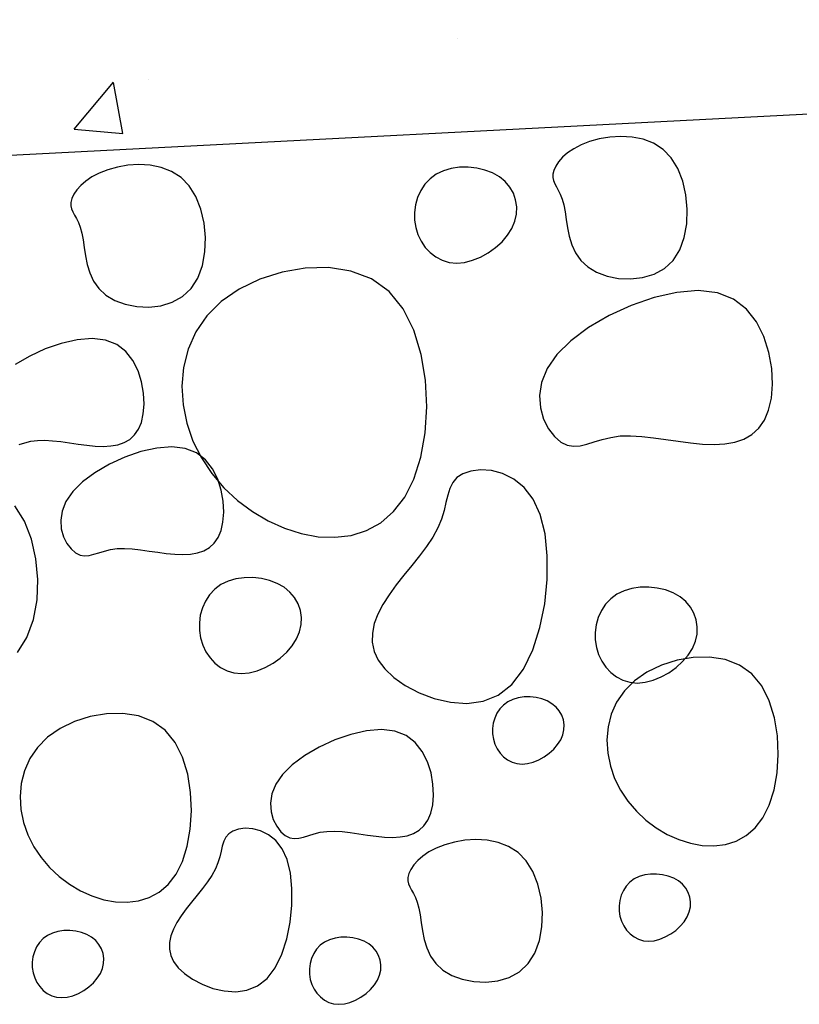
# Model space of a CAD drawing. Header units: millimetres. Extents: x 15 to 133, y 12 to 160.
# Tile 71 of 92: x 120.256 to 120.479, y 17.151 to 17.432. Entities that reach past the tile are written whole.
import ezdxf

# ---------------------------------------------------------------- set-up
doc = ezdxf.new("R2010")
doc.units = ezdxf.units.MM
doc.header["$MEASUREMENT"] = 0
doc.layers.add('Layout - Marco Polo', color=252, linetype='Continuous', lineweight=25)
doc.layers.add('Layout 01 - Marco Polo', color=152, linetype='Continuous', lineweight=25)

msp = doc.modelspace()

# ---------------------------------------------------------------- linework, layer by layer
at = {"layer": 'Layout - Marco Polo'}
for p, q in [((120.38123, 17.42621), (120.38123, 17.42621)), ((120.27185, 17.40049), (120.28306, 17.41384)), ((120.28576, 17.39925), (120.28307, 17.41382)), ((120.29319, 17.41462), (120.29319, 17.41462)), ((120.42126, 17.40241), (120.42126, 17.40241)), ((120.27185, 17.40049), (120.28575, 17.39927)), ((120.41653, 17.39598), (120.41444, 17.39489)), ((120.41895, 17.39693), (120.41653, 17.39598)), ((120.42171, 17.39769), (120.41895, 17.39693)), ((120.42472, 17.39821), (120.42171, 17.39769)), ((120.42787, 17.3984), (120.42472, 17.39821)), ((120.43106, 17.39822), (120.42787, 17.3984)), ((120.4342, 17.39758), (120.43106, 17.39822)), ((120.43717, 17.39643), (120.4342, 17.39758)), ((120.43989, 17.3947), (120.43717, 17.39643)), ((120.41268, 17.39369), (120.41124, 17.39244)), ((120.41444, 17.39489), (120.41268, 17.39369)), ((120.44224, 17.39231), (120.43989, 17.3947)), ((120.29035, 17.39037), (120.2872, 17.39017)), ((120.29354, 17.39018), (120.29035, 17.39037)), ((120.41011, 17.39116), (120.40927, 17.38991)), ((120.41124, 17.39244), (120.41011, 17.39116)), ((120.44413, 17.38925), (120.44224, 17.39231)), ((120.27901, 17.38795), (120.27692, 17.38685)), ((120.28143, 17.3889), (120.27901, 17.38795)), ((120.28419, 17.38966), (120.28143, 17.3889)), ((120.2872, 17.39017), (120.28419, 17.38966)), ((120.29668, 17.38955), (120.29354, 17.39018)), ((120.29965, 17.3884), (120.29668, 17.38955)), ((120.30237, 17.38666), (120.29965, 17.3884)), ((120.37518, 17.38763), (120.37342, 17.38633)), ((120.37722, 17.3886), (120.37518, 17.38763)), ((120.37946, 17.38926), (120.37722, 17.3886)), ((120.38185, 17.3896), (120.37946, 17.38926)), ((120.38429, 17.38963), (120.38185, 17.3896)), ((120.38672, 17.38936), (120.38429, 17.38963)), ((120.38907, 17.38881), (120.38672, 17.38936)), ((120.39126, 17.38797), (120.38907, 17.38881)), ((120.39321, 17.38687), (120.39126, 17.38797)), ((120.40845, 17.38762), (120.40843, 17.38665)), ((120.40872, 17.38871), (120.40845, 17.38762)), ((120.40927, 17.38991), (120.40872, 17.38871)), ((120.44554, 17.38566), (120.44413, 17.38925)), ((120.27516, 17.38566), (120.27372, 17.3844)), ((120.27692, 17.38685), (120.27516, 17.38566)), ((120.30472, 17.38428), (120.30237, 17.38666)), ((120.37195, 17.38475), (120.37077, 17.38295)), ((120.37342, 17.38633), (120.37195, 17.38475)), ((120.39486, 17.38551), (120.39321, 17.38687)), ((120.39619, 17.38393), (120.39486, 17.38551)), ((120.40843, 17.38665), (120.40863, 17.38577)), ((120.40863, 17.38577), (120.40899, 17.38491)), ((120.40899, 17.38491), (120.40947, 17.38401)), ((120.44645, 17.38171), (120.44554, 17.38566)), ((120.27259, 17.38313), (120.27175, 17.38187)), ((120.27372, 17.3844), (120.27259, 17.38313)), ((120.30661, 17.38122), (120.30472, 17.38428)), ((120.37077, 17.38295), (120.36988, 17.38097)), ((120.39719, 17.38217), (120.39619, 17.38393)), ((120.39784, 17.38027), (120.39719, 17.38217)), ((120.40947, 17.38401), (120.41002, 17.38302)), ((120.41002, 17.38302), (120.41058, 17.38187)), ((120.27093, 17.37958), (120.27091, 17.37862)), ((120.2712, 17.38068), (120.27093, 17.37958)), ((120.27175, 17.38187), (120.2712, 17.38068)), ((120.30802, 17.37763), (120.30661, 17.38122)), ((120.36988, 17.38097), (120.36929, 17.37887)), ((120.39814, 17.37828), (120.39784, 17.38027)), ((120.41058, 17.38187), (120.41112, 17.3805)), ((120.41112, 17.3805), (120.41158, 17.37886)), ((120.44683, 17.37759), (120.44645, 17.38171)), ((120.27091, 17.37862), (120.27111, 17.37773)), ((120.27111, 17.37773), (120.27147, 17.37687)), ((120.27147, 17.37687), (120.27195, 17.37597)), ((120.30893, 17.37368), (120.30802, 17.37763)), ((120.36929, 17.37887), (120.36901, 17.37671)), ((120.36901, 17.37671), (120.36902, 17.37454)), ((120.39806, 17.37623), (120.39814, 17.37828)), ((120.41158, 17.37886), (120.41193, 17.37691)), ((120.41193, 17.37691), (120.41224, 17.37471)), ((120.44668, 17.37348), (120.44683, 17.37759)), ((120.27195, 17.37597), (120.2725, 17.37498)), ((120.2725, 17.37498), (120.27307, 17.37383)), ((120.27307, 17.37383), (120.2736, 17.37247)), ((120.30931, 17.36956), (120.30893, 17.37368)), ((120.36902, 17.37454), (120.36934, 17.37241)), ((120.39676, 17.37215), (120.39761, 17.37418)), ((120.39761, 17.37418), (120.39806, 17.37623)), ((120.41224, 17.37471), (120.4126, 17.37235)), ((120.2736, 17.37247), (120.27406, 17.37083)), ((120.27406, 17.37083), (120.27441, 17.36887)), ((120.36934, 17.37241), (120.36997, 17.37037)), ((120.39552, 17.3702), (120.39676, 17.37215)), ((120.4126, 17.37235), (120.41311, 17.36991)), ((120.44596, 17.36956), (120.44668, 17.37348)), ((120.27441, 17.36887), (120.27472, 17.36667)), ((120.30916, 17.36545), (120.30931, 17.36956)), ((120.36997, 17.37037), (120.37088, 17.36846)), ((120.37088, 17.36846), (120.37206, 17.36674)), ((120.39209, 17.36668), (120.39395, 17.36836)), ((120.39395, 17.36836), (120.39552, 17.3702)), ((120.41311, 17.36991), (120.41386, 17.36749)), ((120.44466, 17.36601), (120.44596, 17.36956)), ((120.27472, 17.36667), (120.27509, 17.36431)), ((120.30844, 17.36153), (120.30916, 17.36545)), ((120.37206, 17.36674), (120.37347, 17.36524)), ((120.37347, 17.36524), (120.37509, 17.364)), ((120.38783, 17.36398), (120.39003, 17.36521)), ((120.39003, 17.36521), (120.39209, 17.36668)), ((120.41386, 17.36749), (120.41492, 17.36516)), ((120.41492, 17.36516), (120.41641, 17.36302)), ((120.44277, 17.36301), (120.44466, 17.36601)), ((120.27509, 17.36431), (120.27559, 17.36188)), ((120.37509, 17.364), (120.37691, 17.36306)), ((120.37691, 17.36306), (120.3789, 17.36246)), ((120.3789, 17.36246), (120.38102, 17.36226)), ((120.38102, 17.36226), (120.38326, 17.36246)), ((120.38326, 17.36246), (120.38555, 17.36305)), ((120.38555, 17.36305), (120.38783, 17.36398)), ((120.41641, 17.36302), (120.4184, 17.36116)), ((120.44029, 17.3607), (120.44277, 17.36301)), ((120.27559, 17.36188), (120.27634, 17.35945)), ((120.27634, 17.35945), (120.2774, 17.35713)), ((120.30714, 17.35797), (120.30844, 17.36153)), ((120.33118, 17.35969), (120.3248, 17.35764)), ((120.33782, 17.36083), (120.33118, 17.35969)), ((120.34446, 17.36095), (120.33782, 17.36083)), ((120.35082, 17.35995), (120.34446, 17.36095)), ((120.35666, 17.35772), (120.35082, 17.35995)), ((120.4184, 17.36116), (120.42095, 17.35964)), ((120.42095, 17.35964), (120.42394, 17.35853)), ((120.43734, 17.35908), (120.44029, 17.3607)), ((120.2774, 17.35713), (120.27889, 17.35499)), ((120.30525, 17.35497), (120.30714, 17.35797)), ((120.3248, 17.35764), (120.31893, 17.3548)), ((120.36171, 17.35415), (120.35666, 17.35772)), ((120.42394, 17.35853), (120.42723, 17.35787)), ((120.42723, 17.35787), (120.43066, 17.35772)), ((120.43066, 17.35772), (120.43408, 17.3581)), ((120.43408, 17.3581), (120.43734, 17.35908)), ((120.27889, 17.35499), (120.28088, 17.35312)), ((120.30277, 17.35267), (120.30525, 17.35497)), ((120.31893, 17.3548), (120.31383, 17.35127)), ((120.36576, 17.34919), (120.36171, 17.35415)), ((120.44386, 17.35389), (120.43739, 17.35243)), ((120.44997, 17.35438), (120.44386, 17.35389)), ((120.45542, 17.35377), (120.44997, 17.35438)), ((120.28088, 17.35312), (120.28343, 17.35161)), ((120.28343, 17.35161), (120.28642, 17.3505)), ((120.29656, 17.35007), (120.29982, 17.35105)), ((120.29982, 17.35105), (120.30277, 17.35267)), ((120.31383, 17.35127), (120.30971, 17.34716)), ((120.43739, 17.35243), (120.43084, 17.35017)), ((120.45999, 17.35195), (120.45542, 17.35377)), ((120.46369, 17.3491), (120.45999, 17.35195)), ((120.28642, 17.3505), (120.28971, 17.34984)), ((120.28971, 17.34984), (120.29314, 17.34968)), ((120.29314, 17.34968), (120.29656, 17.35007)), ((120.36882, 17.34311), (120.36576, 17.34919)), ((120.43084, 17.35017), (120.4245, 17.34725)), ((120.46657, 17.34546), (120.46369, 17.3491)), ((120.30971, 17.34716), (120.30658, 17.34259)), ((120.4245, 17.34725), (120.41865, 17.34384)), ((120.4687, 17.34126), (120.46657, 17.34546)), ((120.37092, 17.3362), (120.36882, 17.34311)), ((120.41865, 17.34384), (120.41357, 17.34008)), ((120.27272, 17.34034), (120.26819, 17.33932)), ((120.27699, 17.34068), (120.27272, 17.34034)), ((120.28081, 17.34025), (120.27699, 17.34068)), ((120.28401, 17.33898), (120.28081, 17.34025)), ((120.30658, 17.34259), (120.30438, 17.33765)), ((120.41357, 17.34008), (120.40955, 17.33613)), ((120.47012, 17.33675), (120.4687, 17.34126)), ((120.26361, 17.33773), (120.25917, 17.33569)), ((120.26819, 17.33932), (120.26361, 17.33773)), ((120.2866, 17.33698), (120.28401, 17.33898)), ((120.28862, 17.33443), (120.2866, 17.33698)), ((120.30438, 17.33765), (120.30308, 17.33247)), ((120.25917, 17.33569), (120.25507, 17.3333)), ((120.2901, 17.3315), (120.28862, 17.33443)), ((120.37212, 17.32881), (120.37092, 17.3362)), ((120.40955, 17.33613), (120.40681, 17.33214)), ((120.47091, 17.33216), (120.47012, 17.33675)), ((120.2911, 17.32834), (120.2901, 17.3315)), ((120.30308, 17.33247), (120.30261, 17.32714)), ((120.40681, 17.33214), (120.40523, 17.32821)), ((120.47112, 17.32773), (120.47091, 17.33216)), ((120.37246, 17.32123), (120.37212, 17.32881)), ((120.29165, 17.32513), (120.2911, 17.32834)), ((120.30261, 17.32714), (120.30293, 17.32179)), ((120.40523, 17.32821), (120.40466, 17.32444)), ((120.47081, 17.3237), (120.47112, 17.32773)), ((120.2918, 17.32203), (120.29165, 17.32513)), ((120.40466, 17.32444), (120.40491, 17.32091)), ((120.47004, 17.32026), (120.47081, 17.3237)), ((120.29158, 17.31921), (120.2918, 17.32203)), ((120.30293, 17.32179), (120.304, 17.31652)), ((120.37199, 17.31379), (120.37246, 17.32123)), ((120.40491, 17.32091), (120.40581, 17.31772)), ((120.46883, 17.31742), (120.47004, 17.32026)), ((120.29104, 17.3168), (120.29158, 17.31921)), ((120.40581, 17.31772), (120.4072, 17.31498)), ((120.46724, 17.31513), (120.46883, 17.31742)), ((120.28908, 17.3132), (120.2902, 17.31481)), ((120.2902, 17.31481), (120.29104, 17.3168)), ((120.304, 17.31652), (120.30576, 17.31144)), ((120.4072, 17.31498), (120.40889, 17.31276)), ((120.46528, 17.31334), (120.46724, 17.31513)), ((120.26138, 17.31166), (120.26346, 17.31171)), ((120.26346, 17.31171), (120.26571, 17.31157)), ((120.28611, 17.31103), (120.28771, 17.31195)), ((120.28771, 17.31195), (120.28908, 17.3132)), ((120.37076, 17.30682), (120.37199, 17.31379)), ((120.40889, 17.31276), (120.41072, 17.31118)), ((120.42026, 17.31122), (120.4225, 17.31191)), ((120.4225, 17.31191), (120.42496, 17.31252)), ((120.42496, 17.31252), (120.42766, 17.31292)), ((120.42766, 17.31292), (120.43064, 17.31299)), ((120.43064, 17.31299), (120.43384, 17.3128)), ((120.43384, 17.3128), (120.43722, 17.31241)), ((120.43722, 17.31241), (120.4407, 17.31191)), ((120.4407, 17.31191), (120.44422, 17.31139)), ((120.4604, 17.31114), (120.46299, 17.31203)), ((120.46299, 17.31203), (120.46528, 17.31334)), ((120.2562, 17.31047), (120.25777, 17.31095)), ((120.25777, 17.31095), (120.25949, 17.31138)), ((120.25949, 17.31138), (120.26138, 17.31166)), ((120.26571, 17.31157), (120.26807, 17.3113)), ((120.26807, 17.3113), (120.2705, 17.31095)), ((120.2705, 17.31095), (120.27297, 17.31059)), ((120.27297, 17.31059), (120.27543, 17.31026)), ((120.27543, 17.31026), (120.27783, 17.31002)), ((120.27783, 17.31002), (120.28013, 17.30994)), ((120.28013, 17.30994), (120.28229, 17.31005)), ((120.28229, 17.31005), (120.28429, 17.31041)), ((120.28429, 17.31041), (120.28611, 17.31103)), ((120.29545, 17.30947), (120.29092, 17.30845)), ((120.29972, 17.30981), (120.29545, 17.30947)), ((120.30354, 17.30938), (120.29972, 17.30981)), ((120.30674, 17.30811), (120.30354, 17.30938)), ((120.30576, 17.31144), (120.30817, 17.30665)), ((120.41072, 17.31118), (120.41254, 17.31028)), ((120.41254, 17.31028), (120.41436, 17.30997)), ((120.41436, 17.30997), (120.41623, 17.31011)), ((120.41623, 17.31011), (120.41818, 17.31057)), ((120.41818, 17.31057), (120.42026, 17.31122)), ((120.44422, 17.31139), (120.44773, 17.31092)), ((120.44773, 17.31092), (120.45116, 17.31058)), ((120.45116, 17.31058), (120.45445, 17.31046)), ((120.45445, 17.31046), (120.45754, 17.31063)), ((120.45754, 17.31063), (120.4604, 17.31114)), ((120.28634, 17.30686), (120.2819, 17.30482)), ((120.29092, 17.30845), (120.28634, 17.30686)), ((120.30933, 17.30611), (120.30674, 17.30811)), ((120.30817, 17.30665), (120.31115, 17.3022)), ((120.31135, 17.30356), (120.30933, 17.30611)), ((120.36882, 17.30061), (120.37076, 17.30682)), ((120.2819, 17.30482), (120.2778, 17.30243)), ((120.31284, 17.30063), (120.31135, 17.30356)), ((120.2778, 17.30243), (120.27425, 17.2998)), ((120.31115, 17.3022), (120.31461, 17.29814)), ((120.31383, 17.29747), (120.31284, 17.30063)), ((120.36621, 17.29544), (120.36882, 17.30061)), ((120.38108, 17.30102), (120.37988, 17.29961)), ((120.38278, 17.30213), (120.38108, 17.30102)), ((120.38507, 17.3029), (120.38278, 17.30213)), ((120.38784, 17.30324), (120.38507, 17.3029)), ((120.39091, 17.30304), (120.38784, 17.30324)), ((120.39411, 17.3022), (120.39091, 17.30304)), ((120.39728, 17.30062), (120.39411, 17.3022)), ((120.40024, 17.29821), (120.39728, 17.30062)), ((120.27425, 17.2998), (120.27144, 17.29704)), ((120.31461, 17.29814), (120.3185, 17.2945)), ((120.37906, 17.29793), (120.37846, 17.29601)), ((120.37988, 17.29961), (120.37906, 17.29793)), ((120.40283, 17.29486), (120.40024, 17.29821)), ((120.27144, 17.29704), (120.26951, 17.29425)), ((120.31439, 17.29426), (120.31383, 17.29747)), ((120.36303, 17.29131), (120.36621, 17.29544)), ((120.37846, 17.29601), (120.37796, 17.2939)), ((120.40487, 17.29046), (120.40283, 17.29486)), ((120.25764, 17.28863), (120.25493, 17.293)), ((120.26951, 17.29425), (120.26841, 17.29149)), ((120.31453, 17.29116), (120.31439, 17.29426)), ((120.3185, 17.2945), (120.32273, 17.29134)), ((120.37796, 17.2939), (120.37742, 17.29161)), ((120.26841, 17.29149), (120.26801, 17.28885)), ((120.31432, 17.28834), (120.31453, 17.29116)), ((120.32273, 17.29134), (120.32721, 17.28868)), ((120.35936, 17.28815), (120.36303, 17.29131)), ((120.37742, 17.29161), (120.37671, 17.28919)), ((120.40623, 17.285), (120.40487, 17.29046)), ((120.25966, 17.2835), (120.25764, 17.28863)), ((120.26801, 17.28885), (120.26818, 17.28638)), ((120.31377, 17.28593), (120.31432, 17.28834)), ((120.32721, 17.28868), (120.33189, 17.28657)), ((120.33189, 17.28657), (120.33668, 17.28505)), ((120.35528, 17.28592), (120.35936, 17.28815)), ((120.37567, 17.28666), (120.37422, 17.28406)), ((120.37671, 17.28919), (120.37567, 17.28666)), ((120.26818, 17.28638), (120.26882, 17.28415)), ((120.26882, 17.28415), (120.26979, 17.28223)), ((120.31181, 17.28233), (120.31293, 17.28394)), ((120.31293, 17.28394), (120.31377, 17.28593)), ((120.33668, 17.28505), (120.3415, 17.28417)), ((120.3415, 17.28417), (120.34626, 17.28399)), ((120.34626, 17.28399), (120.35088, 17.28455)), ((120.35088, 17.28455), (120.35528, 17.28592)), ((120.37422, 17.28406), (120.37243, 17.28139)), ((120.40688, 17.27872), (120.40623, 17.285)), ((120.26095, 17.27786), (120.25966, 17.2835)), ((120.26979, 17.28223), (120.27097, 17.28068)), ((120.28222, 17.28051), (120.28411, 17.28079)), ((120.28411, 17.28079), (120.28619, 17.28084)), ((120.28619, 17.28084), (120.28844, 17.2807)), ((120.30884, 17.28016), (120.31044, 17.28109)), ((120.31044, 17.28109), (120.31181, 17.28233)), ((120.37243, 17.28139), (120.37038, 17.27868)), ((120.27097, 17.28068), (120.27225, 17.27957)), ((120.27225, 17.27957), (120.27353, 17.27894)), ((120.27353, 17.27894), (120.2748, 17.27872)), ((120.2748, 17.27872), (120.27611, 17.27882)), ((120.27611, 17.27882), (120.27748, 17.27915)), ((120.27748, 17.27915), (120.27893, 17.2796)), ((120.27893, 17.2796), (120.2805, 17.28008)), ((120.2805, 17.28008), (120.28222, 17.28051)), ((120.28844, 17.2807), (120.2908, 17.28043)), ((120.2908, 17.28043), (120.29324, 17.28008)), ((120.29324, 17.28008), (120.2957, 17.27972)), ((120.2957, 17.27972), (120.29816, 17.27939)), ((120.29816, 17.27939), (120.30056, 17.27915)), ((120.30056, 17.27915), (120.30286, 17.27907)), ((120.30286, 17.27907), (120.30503, 17.27919)), ((120.30503, 17.27919), (120.30703, 17.27954)), ((120.30703, 17.27954), (120.30884, 17.28016)), ((120.37038, 17.27868), (120.36818, 17.27594)), ((120.40685, 17.27194), (120.40688, 17.27872)), ((120.2615, 17.27198), (120.26095, 17.27786)), ((120.36818, 17.27594), (120.36594, 17.27317)), ((120.32041, 17.27245), (120.31803, 17.27212)), ((120.32286, 17.27249), (120.32041, 17.27245)), ((120.32529, 17.27222), (120.32286, 17.27249)), ((120.36594, 17.27317), (120.36375, 17.27039)), ((120.26128, 17.2661), (120.2615, 17.27198)), ((120.31375, 17.27049), (120.31199, 17.26919)), ((120.31579, 17.27146), (120.31375, 17.27049)), ((120.31803, 17.27212), (120.31579, 17.27146)), ((120.32764, 17.27167), (120.32529, 17.27222)), ((120.32983, 17.27083), (120.32764, 17.27167)), ((120.33178, 17.26973), (120.32983, 17.27083)), ((120.33343, 17.26837), (120.33178, 17.26973)), ((120.36375, 17.27039), (120.36172, 17.2676)), ((120.40614, 17.265), (120.40685, 17.27194)), ((120.43339, 17.26974), (120.431, 17.26941)), ((120.43583, 17.26978), (120.43339, 17.26974)), ((120.43826, 17.26951), (120.43583, 17.26978)), ((120.31052, 17.26761), (120.30934, 17.2658)), ((120.31199, 17.26919), (120.31052, 17.26761)), ((120.33476, 17.26679), (120.33343, 17.26837)), ((120.33576, 17.26503), (120.33476, 17.26679)), ((120.36172, 17.2676), (120.35995, 17.26483)), ((120.42672, 17.26778), (120.42496, 17.26648)), ((120.42876, 17.26875), (120.42672, 17.26778)), ((120.431, 17.26941), (120.42876, 17.26875)), ((120.44061, 17.26896), (120.43826, 17.26951)), ((120.4428, 17.26812), (120.44061, 17.26896)), ((120.44475, 17.26702), (120.4428, 17.26812)), ((120.4464, 17.26566), (120.44475, 17.26702)), ((120.26025, 17.2605), (120.26128, 17.2661)), ((120.30934, 17.2658), (120.30845, 17.26383)), ((120.33641, 17.26313), (120.33576, 17.26503)), ((120.35995, 17.26483), (120.35852, 17.26208)), ((120.40476, 17.25821), (120.40614, 17.265)), ((120.42349, 17.2649), (120.42231, 17.26309)), ((120.42496, 17.26648), (120.42349, 17.2649)), ((120.44773, 17.26408), (120.4464, 17.26566)), ((120.44873, 17.26232), (120.44773, 17.26408)), ((120.30786, 17.26173), (120.30758, 17.25957)), ((120.30845, 17.26383), (120.30786, 17.26173)), ((120.33671, 17.26114), (120.33641, 17.26313)), ((120.33663, 17.25909), (120.33671, 17.26114)), ((120.35852, 17.26208), (120.35751, 17.25936)), ((120.42142, 17.26112), (120.42083, 17.25902)), ((120.42231, 17.26309), (120.42142, 17.26112)), ((120.44938, 17.26042), (120.44873, 17.26232)), ((120.2584, 17.25542), (120.26025, 17.2605)), ((120.30758, 17.25957), (120.30759, 17.2574)), ((120.33618, 17.25704), (120.33663, 17.25909)), ((120.35751, 17.25936), (120.35696, 17.25668)), ((120.42083, 17.25902), (120.42055, 17.25686)), ((120.44968, 17.25843), (120.44938, 17.26042)), ((120.4496, 17.25638), (120.44968, 17.25843)), ((120.30759, 17.2574), (120.30791, 17.25526)), ((120.33533, 17.25501), (120.33618, 17.25704)), ((120.35696, 17.25668), (120.35693, 17.25404)), ((120.40273, 17.25189), (120.40476, 17.25821)), ((120.42055, 17.25686), (120.42056, 17.25469)), ((120.44915, 17.25433), (120.4496, 17.25638)), ((120.2557, 17.25114), (120.2584, 17.25542)), ((120.30791, 17.25526), (120.30854, 17.25323)), ((120.30854, 17.25323), (120.30945, 17.25132)), ((120.33252, 17.25122), (120.33409, 17.25306)), ((120.33409, 17.25306), (120.33533, 17.25501)), ((120.35693, 17.25404), (120.35747, 17.25145)), ((120.42056, 17.25469), (120.42088, 17.25255)), ((120.4483, 17.2523), (120.44915, 17.25433)), ((120.30945, 17.25132), (120.31063, 17.2496)), ((120.33066, 17.24954), (120.33252, 17.25122)), ((120.35747, 17.25145), (120.35863, 17.2489)), ((120.40006, 17.24638), (120.40273, 17.25189)), ((120.42088, 17.25255), (120.42151, 17.25052)), ((120.42151, 17.25052), (120.42242, 17.24861)), ((120.44549, 17.24851), (120.44706, 17.25035)), ((120.44706, 17.25035), (120.4483, 17.2523)), ((120.31063, 17.2496), (120.31204, 17.2481)), ((120.31204, 17.2481), (120.31366, 17.24686)), ((120.3264, 17.24684), (120.3286, 17.24807)), ((120.3286, 17.24807), (120.33066, 17.24954)), ((120.35863, 17.2489), (120.36047, 17.24642)), ((120.42242, 17.24861), (120.4236, 17.24689)), ((120.43942, 17.2475), (120.43531, 17.24551)), ((120.44389, 17.24893), (120.43942, 17.2475)), ((120.44364, 17.24683), (120.44549, 17.24851)), ((120.44853, 17.24973), (120.44389, 17.24893)), ((120.45318, 17.24981), (120.44853, 17.24973)), ((120.45763, 17.24911), (120.45318, 17.24981)), ((120.46172, 17.24755), (120.45763, 17.24911)), ((120.46525, 17.24505), (120.46172, 17.24755)), ((120.31366, 17.24686), (120.31548, 17.24592)), ((120.31548, 17.24592), (120.31746, 17.24532)), ((120.31746, 17.24532), (120.31959, 17.24512)), ((120.31959, 17.24512), (120.32183, 17.24532)), ((120.32183, 17.24532), (120.32412, 17.24591)), ((120.32412, 17.24591), (120.3264, 17.24684)), ((120.36047, 17.24642), (120.36304, 17.24401)), ((120.39676, 17.242), (120.40006, 17.24638)), ((120.4236, 17.24689), (120.42501, 17.24539)), ((120.42501, 17.24539), (120.42664, 17.24415)), ((120.43531, 17.24551), (120.43174, 17.24304)), ((120.43937, 17.24413), (120.44158, 17.24536)), ((120.44158, 17.24536), (120.44364, 17.24683)), ((120.46809, 17.24158), (120.46525, 17.24505)), ((120.36304, 17.24401), (120.36636, 17.2417)), ((120.36636, 17.2417), (120.37028, 17.23963)), ((120.39287, 17.23898), (120.39676, 17.242)), ((120.42664, 17.24415), (120.42845, 17.24321)), ((120.42845, 17.24321), (120.43044, 17.24261)), ((120.43174, 17.24304), (120.42886, 17.24016)), ((120.43044, 17.24261), (120.43256, 17.24241)), ((120.43256, 17.24241), (120.4348, 17.24261)), ((120.4348, 17.24261), (120.43709, 17.2432)), ((120.43709, 17.2432), (120.43937, 17.24413)), ((120.47023, 17.23732), (120.46809, 17.24158)), ((120.37028, 17.23963), (120.37463, 17.23798)), ((120.38854, 17.23724), (120.39287, 17.23898)), ((120.42886, 17.24016), (120.42666, 17.23696)), ((120.37463, 17.23798), (120.37924, 17.23691)), ((120.37924, 17.23691), (120.38393, 17.23661)), ((120.38393, 17.23661), (120.38854, 17.23724)), ((120.39435, 17.23613), (120.39332, 17.23503)), ((120.39558, 17.23704), (120.39435, 17.23613)), ((120.39701, 17.23772), (120.39558, 17.23704)), ((120.39858, 17.23818), (120.39701, 17.23772)), ((120.40025, 17.23842), (120.39858, 17.23818)), ((120.40196, 17.23844), (120.40025, 17.23842)), ((120.40366, 17.23825), (120.40196, 17.23844)), ((120.40531, 17.23786), (120.40366, 17.23825)), ((120.40684, 17.23728), (120.40531, 17.23786)), ((120.4082, 17.23651), (120.40684, 17.23728)), ((120.40936, 17.23555), (120.4082, 17.23651)), ((120.42666, 17.23696), (120.42513, 17.2335)), ((120.4717, 17.23249), (120.47023, 17.23732)), ((120.28108, 17.23361), (120.27644, 17.23282)), ((120.28573, 17.2337), (120.28108, 17.23361)), ((120.29018, 17.233), (120.28573, 17.2337)), ((120.39249, 17.23376), (120.39187, 17.23238)), ((120.39332, 17.23503), (120.39249, 17.23376)), ((120.41029, 17.23445), (120.40936, 17.23555)), ((120.41099, 17.23322), (120.41029, 17.23445)), ((120.41145, 17.23189), (120.41099, 17.23322)), ((120.42513, 17.2335), (120.42421, 17.22987)), ((120.27197, 17.23139), (120.26786, 17.2294)), ((120.27644, 17.23282), (120.27197, 17.23139)), ((120.29427, 17.23144), (120.29018, 17.233)), ((120.2978, 17.22894), (120.29427, 17.23144)), ((120.39146, 17.23091), (120.39126, 17.2294)), ((120.39187, 17.23238), (120.39146, 17.23091)), ((120.41165, 17.2305), (120.41145, 17.23189)), ((120.4116, 17.22906), (120.41165, 17.2305)), ((120.47254, 17.22731), (120.4717, 17.23249)), ((120.26786, 17.2294), (120.26429, 17.22693)), ((120.30064, 17.22547), (120.2978, 17.22894)), ((120.35078, 17.22774), (120.3462, 17.22615)), ((120.35531, 17.22876), (120.35078, 17.22774)), ((120.35958, 17.2291), (120.35531, 17.22876)), ((120.3634, 17.22867), (120.35958, 17.2291)), ((120.3666, 17.2274), (120.3634, 17.22867)), ((120.36919, 17.2254), (120.3666, 17.2274)), ((120.39126, 17.2294), (120.39127, 17.22788)), ((120.39127, 17.22788), (120.3915, 17.22638)), ((120.41069, 17.22621), (120.41128, 17.22762)), ((120.41128, 17.22762), (120.4116, 17.22906)), ((120.42421, 17.22987), (120.42388, 17.22615)), ((120.26429, 17.22693), (120.26141, 17.22405)), ((120.30278, 17.22121), (120.30064, 17.22547)), ((120.3462, 17.22615), (120.34176, 17.22411)), ((120.37121, 17.22285), (120.36919, 17.2254)), ((120.3915, 17.22638), (120.39194, 17.22496)), ((120.39194, 17.22496), (120.39257, 17.22363)), ((120.40872, 17.22355), (120.40982, 17.22484)), ((120.40982, 17.22484), (120.41069, 17.22621)), ((120.42388, 17.22615), (120.42411, 17.2224)), ((120.47278, 17.22201), (120.47254, 17.22731)), ((120.26141, 17.22405), (120.25921, 17.22085)), ((120.34176, 17.22411), (120.33766, 17.22172)), ((120.3727, 17.21992), (120.37121, 17.22285)), ((120.39257, 17.22363), (120.3934, 17.22242)), ((120.3934, 17.22242), (120.39438, 17.22137)), ((120.40598, 17.22134), (120.40742, 17.22238)), ((120.40742, 17.22238), (120.40872, 17.22355)), ((120.42411, 17.2224), (120.42486, 17.21871)), ((120.47245, 17.2168), (120.47278, 17.22201)), ((120.25921, 17.22085), (120.25768, 17.21739)), ((120.30425, 17.21638), (120.30278, 17.22121)), ((120.33411, 17.21909), (120.3313, 17.21633)), ((120.33766, 17.22172), (120.33411, 17.21909)), ((120.3737, 17.21676), (120.3727, 17.21992)), ((120.39438, 17.22137), (120.39552, 17.2205)), ((120.39552, 17.2205), (120.3968, 17.21984)), ((120.3968, 17.21984), (120.39818, 17.21942)), ((120.39818, 17.21942), (120.39967, 17.21928)), ((120.39967, 17.21928), (120.40124, 17.21942)), ((120.40124, 17.21942), (120.40284, 17.21984)), ((120.40284, 17.21984), (120.40444, 17.22049)), ((120.40444, 17.22049), (120.40598, 17.22134)), ((120.25768, 17.21739), (120.25676, 17.21376)), ((120.30509, 17.2112), (120.30425, 17.21638)), ((120.3313, 17.21633), (120.32937, 17.21354)), ((120.37425, 17.21355), (120.3737, 17.21676)), ((120.42486, 17.21871), (120.42609, 17.21515)), ((120.47159, 17.21192), (120.47245, 17.2168)), ((120.25676, 17.21376), (120.25643, 17.21004)), ((120.32937, 17.21354), (120.32827, 17.21078)), ((120.37439, 17.21045), (120.37425, 17.21355)), ((120.42609, 17.21515), (120.42778, 17.2118)), ((120.30533, 17.2059), (120.30509, 17.2112)), ((120.32827, 17.21078), (120.32787, 17.20814)), ((120.42778, 17.2118), (120.42986, 17.20869)), ((120.47023, 17.20758), (120.47159, 17.21192)), ((120.25643, 17.21004), (120.25666, 17.20629)), ((120.32787, 17.20814), (120.32804, 17.20567)), ((120.37418, 17.20763), (120.37439, 17.21045)), ((120.42986, 17.20869), (120.43229, 17.20584)), ((120.25666, 17.20629), (120.25741, 17.2026)), ((120.305, 17.20069), (120.30533, 17.2059)), ((120.32804, 17.20567), (120.32868, 17.20344)), ((120.37279, 17.20323), (120.37363, 17.20522)), ((120.37363, 17.20522), (120.37418, 17.20763)), ((120.43229, 17.20584), (120.43501, 17.2033)), ((120.46841, 17.20396), (120.47023, 17.20758)), ((120.25741, 17.2026), (120.25864, 17.19904)), ((120.32868, 17.20344), (120.32965, 17.20152)), ((120.37167, 17.20162), (120.37279, 17.20323)), ((120.43501, 17.2033), (120.43797, 17.20108)), ((120.46618, 17.20106), (120.46841, 17.20396)), ((120.30414, 17.19581), (120.305, 17.20069)), ((120.31595, 17.19939), (120.31512, 17.1984)), ((120.31714, 17.20017), (120.31595, 17.19939)), ((120.31875, 17.20071), (120.31714, 17.20017)), ((120.32068, 17.20094), (120.31875, 17.20071)), ((120.32283, 17.2008), (120.32068, 17.20094)), ((120.32507, 17.20022), (120.32283, 17.2008)), ((120.32729, 17.19911), (120.32507, 17.20022)), ((120.32965, 17.20152), (120.33083, 17.19997)), ((120.33083, 17.19997), (120.33211, 17.19886)), ((120.33879, 17.19889), (120.34036, 17.19937)), ((120.34036, 17.19937), (120.34208, 17.1998)), ((120.34208, 17.1998), (120.34397, 17.20008)), ((120.34397, 17.20008), (120.34605, 17.20013)), ((120.34605, 17.20013), (120.3483, 17.19999)), ((120.3483, 17.19999), (120.35066, 17.19972)), ((120.35066, 17.19972), (120.3531, 17.19937)), ((120.3531, 17.19937), (120.35556, 17.19901)), ((120.36689, 17.19883), (120.3687, 17.19945)), ((120.3687, 17.19945), (120.3703, 17.20037)), ((120.3703, 17.20037), (120.37167, 17.20162)), ((120.43797, 17.20108), (120.44111, 17.19922)), ((120.46361, 17.19885), (120.46618, 17.20106)), ((120.25864, 17.19904), (120.26033, 17.19569)), ((120.31454, 17.19723), (120.31412, 17.19589)), ((120.31512, 17.1984), (120.31454, 17.19723)), ((120.32936, 17.19742), (120.32729, 17.19911)), ((120.33117, 17.19508), (120.32936, 17.19742)), ((120.33211, 17.19886), (120.33339, 17.19823)), ((120.33339, 17.19823), (120.33466, 17.19801)), ((120.33466, 17.19801), (120.33597, 17.19811)), ((120.33597, 17.19811), (120.33734, 17.19843)), ((120.33734, 17.19843), (120.33879, 17.19889)), ((120.35556, 17.19901), (120.35802, 17.19868)), ((120.35802, 17.19868), (120.36042, 17.19844)), ((120.36042, 17.19844), (120.36272, 17.19836)), ((120.36272, 17.19836), (120.36489, 17.19847)), ((120.36489, 17.19847), (120.36689, 17.19883)), ((120.38036, 17.19702), (120.3776, 17.19626)), ((120.38336, 17.19754), (120.38036, 17.19702)), ((120.38651, 17.19773), (120.38336, 17.19754)), ((120.38971, 17.19755), (120.38651, 17.19773)), ((120.39284, 17.19691), (120.38971, 17.19755)), ((120.39582, 17.19576), (120.39284, 17.19691)), ((120.44111, 17.19922), (120.44438, 17.19774)), ((120.44438, 17.19774), (120.44773, 17.19668)), ((120.44773, 17.19668), (120.45111, 17.19607)), ((120.45768, 17.19633), (120.46075, 17.19729)), ((120.46075, 17.19729), (120.46361, 17.19885)), ((120.26033, 17.19569), (120.26241, 17.19258)), ((120.30278, 17.19146), (120.30414, 17.19581)), ((120.31377, 17.1944), (120.31339, 17.1928)), ((120.31412, 17.19589), (120.31377, 17.1944)), ((120.3326, 17.192), (120.33117, 17.19508)), ((120.37309, 17.19422), (120.37133, 17.19302)), ((120.37517, 17.19531), (120.37309, 17.19422)), ((120.3776, 17.19626), (120.37517, 17.19531)), ((120.39853, 17.19403), (120.39582, 17.19576)), ((120.40088, 17.19164), (120.39853, 17.19403)), ((120.45111, 17.19607), (120.45444, 17.19594)), ((120.45444, 17.19594), (120.45768, 17.19633)), ((120.26241, 17.19258), (120.26484, 17.18973)), ((120.30096, 17.18784), (120.30278, 17.19146)), ((120.31289, 17.19111), (120.31217, 17.18934)), ((120.31339, 17.1928), (120.31289, 17.19111)), ((120.33356, 17.18818), (120.3326, 17.192)), ((120.36989, 17.19176), (120.36876, 17.19049)), ((120.37133, 17.19302), (120.36989, 17.19176)), ((120.40278, 17.18858), (120.40088, 17.19164)), ((120.26484, 17.18973), (120.26756, 17.18719)), ((120.31217, 17.18934), (120.31115, 17.18752)), ((120.33402, 17.18378), (120.33356, 17.18818)), ((120.36792, 17.18923), (120.36737, 17.18804)), ((120.36876, 17.19049), (120.36792, 17.18923)), ((120.40419, 17.18499), (120.40278, 17.18858)), ((120.26756, 17.18719), (120.27052, 17.18497)), ((120.29873, 17.18495), (120.30096, 17.18784)), ((120.3099, 17.18565), (120.30846, 17.18376)), ((120.31115, 17.18752), (120.3099, 17.18565)), ((120.36709, 17.18695), (120.36707, 17.18598)), ((120.36707, 17.18598), (120.36727, 17.1851)), ((120.36737, 17.18804), (120.36709, 17.18695)), ((120.43045, 17.18558), (120.42942, 17.18447)), ((120.43168, 17.18649), (120.43045, 17.18558)), ((120.43311, 17.18717), (120.43168, 17.18649)), ((120.43468, 17.18763), (120.43311, 17.18717)), ((120.43635, 17.18786), (120.43468, 17.18763)), ((120.43806, 17.18789), (120.43635, 17.18786)), ((120.43976, 17.1877), (120.43806, 17.18789)), ((120.44141, 17.18731), (120.43976, 17.1877)), ((120.44294, 17.18673), (120.44141, 17.18731)), ((120.4443, 17.18595), (120.44294, 17.18673)), ((120.44546, 17.185), (120.4443, 17.18595)), ((120.27052, 17.18497), (120.27366, 17.18311)), ((120.27366, 17.18311), (120.27693, 17.18163)), ((120.2933, 17.18118), (120.29616, 17.18274)), ((120.29616, 17.18274), (120.29873, 17.18495)), ((120.30846, 17.18376), (120.30693, 17.18183)), ((120.33399, 17.17904), (120.33402, 17.18378)), ((120.36727, 17.1851), (120.36764, 17.18423)), ((120.36764, 17.18423), (120.36812, 17.18334)), ((120.36812, 17.18334), (120.36866, 17.18234)), ((120.4051, 17.18104), (120.40419, 17.18499)), ((120.42859, 17.18321), (120.42797, 17.18183)), ((120.42942, 17.18447), (120.42859, 17.18321)), ((120.44639, 17.1839), (120.44546, 17.185)), ((120.44709, 17.18266), (120.44639, 17.1839)), ((120.44755, 17.18134), (120.44709, 17.18266)), ((120.27693, 17.18163), (120.28028, 17.18057)), ((120.28028, 17.18057), (120.28366, 17.17996)), ((120.28366, 17.17996), (120.28699, 17.17983)), ((120.28699, 17.17983), (120.29023, 17.18022)), ((120.29023, 17.18022), (120.2933, 17.18118)), ((120.30536, 17.1799), (120.30382, 17.17795)), ((120.30693, 17.18183), (120.30536, 17.1799)), ((120.36866, 17.18234), (120.36923, 17.18119)), ((120.36923, 17.18119), (120.36977, 17.17983)), ((120.36977, 17.17983), (120.37022, 17.17819)), ((120.40548, 17.17692), (120.4051, 17.18104)), ((120.42756, 17.18036), (120.42736, 17.17885)), ((120.42797, 17.18183), (120.42756, 17.18036)), ((120.44775, 17.17994), (120.44755, 17.18134)), ((120.4477, 17.17851), (120.44775, 17.17994)), ((120.30382, 17.17795), (120.3024, 17.176)), ((120.33349, 17.17417), (120.33399, 17.17904)), ((120.37022, 17.17819), (120.37057, 17.17624)), ((120.40532, 17.17281), (120.40548, 17.17692)), ((120.42736, 17.17885), (120.42737, 17.17732)), ((120.42737, 17.17732), (120.4276, 17.17583)), ((120.44679, 17.17565), (120.44738, 17.17707)), ((120.44738, 17.17707), (120.4477, 17.17851)), ((120.30116, 17.17406), (120.30016, 17.17214)), ((120.3024, 17.176), (120.30116, 17.17406)), ((120.33253, 17.16942), (120.33349, 17.17417)), ((120.37057, 17.17624), (120.37089, 17.17404)), ((120.37089, 17.17404), (120.37125, 17.17168)), ((120.4276, 17.17583), (120.42804, 17.1744)), ((120.42804, 17.1744), (120.42867, 17.17307)), ((120.44482, 17.173), (120.44592, 17.17429)), ((120.44592, 17.17429), (120.44679, 17.17565)), ((120.26723, 17.17152), (120.26566, 17.17106)), ((120.2689, 17.17175), (120.26723, 17.17152)), ((120.27061, 17.17177), (120.2689, 17.17175)), ((120.27231, 17.17159), (120.27061, 17.17177)), ((120.27396, 17.1712), (120.27231, 17.17159)), ((120.27549, 17.17062), (120.27396, 17.1712)), ((120.30016, 17.17214), (120.29945, 17.17023)), ((120.37125, 17.17168), (120.37176, 17.16924)), ((120.40461, 17.16889), (120.40532, 17.17281)), ((120.42867, 17.17307), (120.4295, 17.17187)), ((120.4295, 17.17187), (120.43048, 17.17081)), ((120.44208, 17.17079), (120.44352, 17.17182)), ((120.44352, 17.17182), (120.44482, 17.173)), ((120.263, 17.16947), (120.26197, 17.16836)), ((120.26423, 17.17038), (120.263, 17.16947)), ((120.26566, 17.17106), (120.26423, 17.17038)), ((120.27685, 17.16984), (120.27549, 17.17062)), ((120.27801, 17.16889), (120.27685, 17.16984)), ((120.27894, 17.16778), (120.27801, 17.16889)), ((120.29945, 17.17023), (120.29907, 17.16835)), ((120.33111, 17.165), (120.33253, 17.16942)), ((120.34331, 17.16848), (120.34208, 17.16757)), ((120.34474, 17.16916), (120.34331, 17.16848)), ((120.34631, 17.16962), (120.34474, 17.16916)), ((120.34798, 17.16986), (120.34631, 17.16962)), ((120.34969, 17.16988), (120.34798, 17.16986)), ((120.35139, 17.16969), (120.34969, 17.16988)), ((120.35304, 17.1693), (120.35139, 17.16969)), ((120.35457, 17.16872), (120.35304, 17.1693)), ((120.35593, 17.16795), (120.35457, 17.16872)), ((120.37176, 17.16924), (120.3725, 17.16682)), ((120.40331, 17.16534), (120.40461, 17.16889)), ((120.43048, 17.17081), (120.43162, 17.16994)), ((120.43162, 17.16994), (120.4329, 17.16929)), ((120.4329, 17.16929), (120.43428, 17.16887)), ((120.43428, 17.16887), (120.43577, 17.16873)), ((120.43577, 17.16873), (120.43734, 17.16887)), ((120.43734, 17.16887), (120.43894, 17.16929)), ((120.43894, 17.16929), (120.44054, 17.16994)), ((120.44054, 17.16994), (120.44208, 17.17079)), ((120.26052, 17.16571), (120.26011, 17.16425)), ((120.26115, 17.1671), (120.26052, 17.16571)), ((120.26197, 17.16836), (120.26115, 17.1671)), ((120.27964, 17.16655), (120.27894, 17.16778)), ((120.2801, 17.16523), (120.27964, 17.16655)), ((120.29907, 17.16835), (120.29905, 17.1665)), ((120.29905, 17.1665), (120.29943, 17.16469)), ((120.34105, 17.16646), (120.34023, 17.1652)), ((120.34208, 17.16757), (120.34105, 17.16646)), ((120.35709, 17.16699), (120.35593, 17.16795)), ((120.35802, 17.16589), (120.35709, 17.16699)), ((120.35872, 17.16466), (120.35802, 17.16589)), ((120.3725, 17.16682), (120.37357, 17.16449)), ((120.26011, 17.16425), (120.25991, 17.16273)), ((120.2803, 17.16383), (120.2801, 17.16523)), ((120.28025, 17.1624), (120.2803, 17.16383)), ((120.29943, 17.16469), (120.30024, 17.16291)), ((120.30024, 17.16291), (120.30153, 17.16117)), ((120.32924, 17.16114), (120.33111, 17.165)), ((120.3396, 17.16382), (120.33919, 17.16235)), ((120.34023, 17.1652), (120.3396, 17.16382)), ((120.35918, 17.16333), (120.35872, 17.16466)), ((120.35938, 17.16194), (120.35918, 17.16333)), ((120.37357, 17.16449), (120.37505, 17.16235)), ((120.40141, 17.16234), (120.40331, 17.16534)), ((120.25991, 17.16273), (120.25992, 17.16121)), ((120.25992, 17.16121), (120.26015, 17.15972)), ((120.27934, 17.15954), (120.27993, 17.16096)), ((120.27993, 17.16096), (120.28025, 17.1624)), ((120.30153, 17.16117), (120.30333, 17.15949)), ((120.32693, 17.15808), (120.32924, 17.16114)), ((120.33919, 17.16235), (120.33899, 17.16084)), ((120.33899, 17.16084), (120.339, 17.15932)), ((120.35901, 17.15906), (120.35933, 17.1605)), ((120.35933, 17.1605), (120.35938, 17.16194)), ((120.37505, 17.16235), (120.37704, 17.16048)), ((120.37704, 17.16048), (120.37959, 17.15897)), ((120.39599, 17.15841), (120.39893, 17.16003)), ((120.39893, 17.16003), (120.40141, 17.16234)), ((120.26015, 17.15972), (120.26059, 17.15829)), ((120.26059, 17.15829), (120.26122, 17.15696)), ((120.27737, 17.15689), (120.27847, 17.15817)), ((120.27847, 17.15817), (120.27934, 17.15954)), ((120.30333, 17.15949), (120.30565, 17.15787)), ((120.30565, 17.15787), (120.30839, 17.15642)), ((120.32421, 17.15596), (120.32693, 17.15808)), ((120.339, 17.15932), (120.33923, 17.15782)), ((120.33923, 17.15782), (120.33967, 17.1564)), ((120.35755, 17.15628), (120.35842, 17.15765)), ((120.35842, 17.15765), (120.35901, 17.15906)), ((120.37959, 17.15897), (120.38259, 17.15786)), ((120.38259, 17.15786), (120.38587, 17.1572)), ((120.38587, 17.1572), (120.3893, 17.15704)), ((120.3893, 17.15704), (120.39273, 17.15743)), ((120.39273, 17.15743), (120.39599, 17.15841)), ((120.26122, 17.15696), (120.26205, 17.15576)), ((120.26205, 17.15576), (120.26304, 17.1547)), ((120.26304, 17.1547), (120.26417, 17.15383)), ((120.27309, 17.15382), (120.27463, 17.15468)), ((120.27463, 17.15468), (120.27607, 17.15571)), ((120.27607, 17.15571), (120.27737, 17.15689)), ((120.30839, 17.15642), (120.31144, 17.15526)), ((120.31144, 17.15526), (120.31467, 17.15452)), ((120.31467, 17.15452), (120.31795, 17.15431)), ((120.31795, 17.15431), (120.32117, 17.15475)), ((120.32117, 17.15475), (120.32421, 17.15596)), ((120.33967, 17.1564), (120.3403, 17.15506)), ((120.3403, 17.15506), (120.34113, 17.15386)), ((120.35515, 17.15382), (120.35645, 17.15499)), ((120.35645, 17.15499), (120.35755, 17.15628)), ((120.26417, 17.15383), (120.26545, 17.15318)), ((120.26545, 17.15318), (120.26683, 17.15276)), ((120.26683, 17.15276), (120.26832, 17.15262)), ((120.26832, 17.15262), (120.26989, 17.15276)), ((120.26989, 17.15276), (120.27149, 17.15317)), ((120.27149, 17.15317), (120.27309, 17.15382)), ((120.34113, 17.15386), (120.34212, 17.15281)), ((120.34212, 17.15281), (120.34325, 17.15194)), ((120.34325, 17.15194), (120.34453, 17.15128)), ((120.35057, 17.15128), (120.35217, 17.15193)), ((120.35217, 17.15193), (120.35371, 17.15278)), ((120.35371, 17.15278), (120.35515, 17.15382)), ((120.34453, 17.15128), (120.34591, 17.15086)), ((120.34591, 17.15086), (120.3474, 17.15072)), ((120.3474, 17.15072), (120.34897, 17.15086)), ((120.34897, 17.15086), (120.35057, 17.15128))]:
    msp.add_line(p, q, dxfattribs=at)
at = {"layer": 'Layout 01 - Marco Polo'}
msp.add_line((120.99903, 17.43171), (120.16215, 17.38815), dxfattribs=at)

doc.saveas('drawing.dxf')
